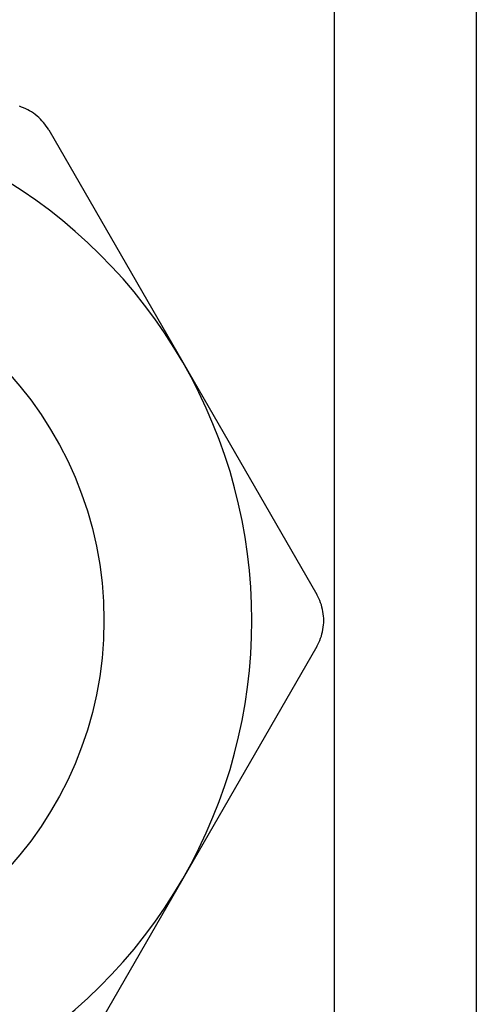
# Model space of a CAD drawing. Header units: inches. Extents: x 4 to 134, y 7 to 73.
# Tile 8 of 104: x 6.42 to 6.593, y 17.286 to 17.66. Entities that reach past the tile are written whole.
import ezdxf

# ---------------------------------------------------------------- set-up
doc = ezdxf.new("R2010")
doc.units = ezdxf.units.IN
doc.header["$MEASUREMENT"] = 0
doc.layers.add('Visible Edges(ANSI)', color=7, linetype='Continuous', lineweight=25)
doc.layers.add('Visible Tangent Edges(ANSI)', color=7, linetype='Continuous', lineweight=25)

msp = doc.modelspace()

# ---------------------------------------------------------------- linework, layer by layer
at = {"layer": 'Visible Edges(ANSI)'}
for p, q in [((6.59329, 50.23885), (6.59329, 17.105)), ((6.43106, 17.61779), (6.48192, 17.5297)), ((6.48192, 17.5297), (6.53278, 17.44161)), ((6.53278, 17.42192), (6.48192, 17.33383)), ((6.48192, 17.33383), (6.43106, 17.24574))]:
    msp.add_line(p, q, dxfattribs=at)
at = {"layer": 'Visible Edges(ANSI)', "flags": 128}
for points in [[(6.43106, 17.61779), (6.43062, 17.61852), (6.43014, 17.61923), (6.42963, 17.61993), (6.42909, 17.6206), (6.42852, 17.62125), (6.42792, 17.62187), (6.42729, 17.62247), (6.42664, 17.62304), (6.42597, 17.62358), (6.42528, 17.62409), (6.42457, 17.62456), (6.42385, 17.625), (6.42312, 17.6254), (6.42235, 17.62578), (6.42157, 17.62612), (6.42077, 17.62643), (6.41995, 17.62671)], [(6.53278, 17.42192), (6.53319, 17.42267), (6.53357, 17.42344), (6.53391, 17.42423), (6.53423, 17.42504), (6.5345, 17.42586), (6.53474, 17.42669), (6.53495, 17.42753), (6.53511, 17.42838), (6.53525, 17.42923), (6.53534, 17.43008), (6.5354, 17.43092), (6.53541, 17.43177), (6.5354, 17.43261), (6.53534, 17.43346), (6.53525, 17.43431), (6.53511, 17.43516), (6.53495, 17.436), (6.53474, 17.43684), (6.5345, 17.43768), (6.53423, 17.4385), (6.53391, 17.4393), (6.53357, 17.44009), (6.53319, 17.44086), (6.53278, 17.44161)]]:
    msp.add_lwpolyline(points, dxfattribs=at)
at = {"layer": 'Visible Edges(ANSI)'}
msp.add_circle((6.31229, 17.43177), 0.13976, dxfattribs=at)
for start, end in [(30, 90), (330, 30), (270, 330)]:
    msp.add_arc((6.31229, 17.43177), 0.19587, start, end, dxfattribs=at)
at = {"layer": 'Visible Tangent Edges(ANSI)'}
msp.add_line((6.53944, 17.105), (6.53944, 50.23885), dxfattribs=at)

doc.saveas('drawing.dxf')
